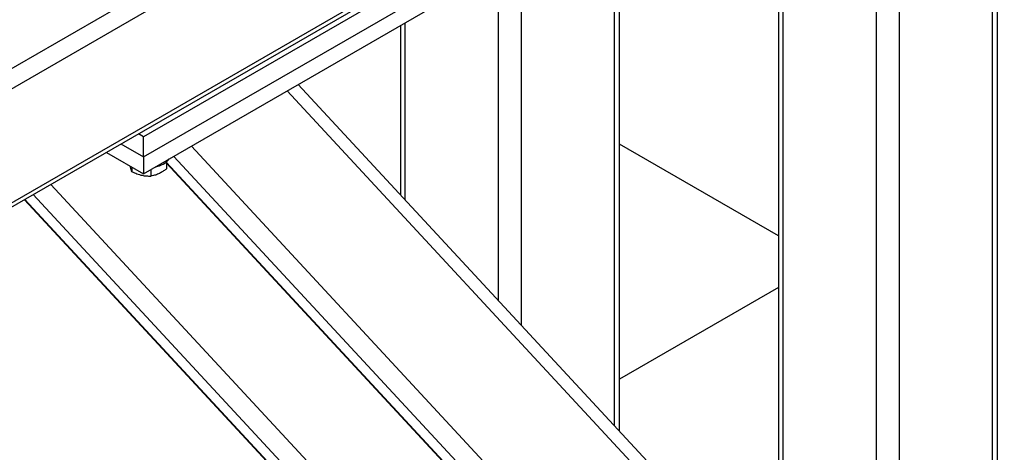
# Model space of a CAD drawing. Header units: millimetres. Extents: x 5 to 589, y 5 to 415.
# Tile 34 of 46: x 330 to 350, y 288 to 297. Entities that reach past the tile are written whole.
import ezdxf

# ---------------------------------------------------------------- set-up
doc = ezdxf.new("R2010")
doc.units = ezdxf.units.MM
doc.layers.add('TRAIT-FORT', color=4, linetype='Continuous', lineweight=25)

msp = doc.modelspace()

# ---------------------------------------------------------------- linework, layer by layer
at = {"layer": 'TRAIT-FORT', "color": 4, "linetype": 'Continuous', "lineweight": 25}
for p, q in [((349.179, 306.776), (294.93, 275.459)), ((349.518, 306.58), (294.93, 275.067)), ((349.518, 304.359), (294.93, 272.846)), ((294.93, 272.765), (349.419, 304.221)), ((349.292, 277.511), (349.292, 302.171)), ((349.386, 277.642), (349.386, 302.225)), ((345.126, 301.742), (345.126, 288.017)), ((345.219, 287.963), (345.219, 301.796)), ((347.029, 286.918), (347.029, 301.051)), ((347.482, 276.466), (347.482, 301.041)), ((342.032, 288.769), (342.032, 299.956)), ((341.938, 288.87), (341.938, 299.902)), ((340.128, 290.825), (340.128, 298.857)), ((339.676, 291.313), (339.676, 298.596)), ((338.997, 298.089), (332.774, 294.497)), ((332.774, 294.105), (338.997, 297.697)), ((332.774, 293.778), (338.997, 297.371)), ((337.865, 293.267), (337.865, 296.718)), ((337.772, 296.663), (337.772, 293.369)), ((345.997, 284.132), (335.567, 295.391)), ((345.825, 284.674), (335.783, 295.515)), ((332.774, 294.497), (332.675, 294.554)), ((332.774, 294.105), (332.774, 294.497)), ((332.335, 294.358), (332.774, 294.105)), ((345.997, 281.047), (333.706, 294.316)), ((345.126, 292.571), (342.032, 294.356)), ((332.052, 294.195), (332.774, 293.778)), ((332.774, 294.105), (332.774, 293.778)), ((345.771, 280.721), (333.361, 294.117)), ((332.549, 293.908), (332.549, 293.819)), ((332.913, 293.859), (332.913, 293.734)), ((333.223, 294.011), (333.223, 293.873)), ((345.233, 281.031), (333.223, 293.997)), ((333.223, 293.983), (345.179, 281.076)), ((338.643, 285.292), (330.973, 293.572)), ((330.458, 293.274), (337.825, 285.321)), ((337.88, 285.276), (330.466, 293.279)), ((338.417, 284.966), (330.629, 293.373)), ((345.126, 291.565), (342.032, 289.779))]:
    msp.add_line(p, q, dxfattribs=at)
msp.add_arc((332.948, 294.327), 0.416, 278.9103, 321.0843, dxfattribs=at)
for points, knots in [([(332.549, 293.819), (332.545, 293.831), (332.535, 293.857), (332.524, 293.895), (332.519, 293.922), (332.518, 293.926)], [0, 0, 0, 0, 0.455303, 0.920479, 1, 1, 1, 1]), ([(333.223, 293.873), (333.213, 293.866), (333.194, 293.852), (333.164, 293.832), (333.134, 293.813), (333.101, 293.794), (333.064, 293.776), (333.024, 293.76), (332.984, 293.748), (332.947, 293.739), (332.923, 293.735), (332.913, 293.734)], [0, 0, 0, 0, 0.095886, 0.19195, 0.28871, 0.385788, 0.511366, 0.637845, 0.766889, 0.896653, 1, 1, 1, 1]), ([(332.549, 293.819), (332.581, 293.804), (332.645, 293.775), (332.739, 293.747), (332.83, 293.734), (332.885, 293.734), (332.913, 293.734)], [0, 0, 0, 0, 0.264605, 0.534948, 0.765343, 1, 1, 1, 1])]:
    msp.add_open_spline(points, degree=3, knots=knots, dxfattribs=at)

doc.saveas('drawing.dxf')
